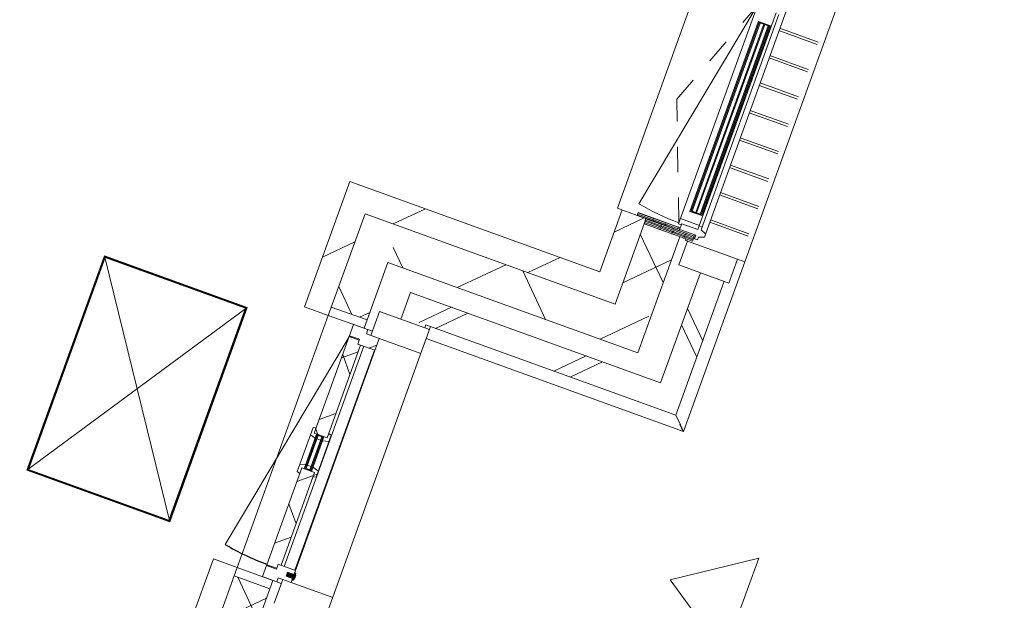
# Model space of a CAD drawing. Header units: metres. Extents: x 136266 to 136452, y 453403 to 453560.
# Tile 81 of 133: x 136425.31 to 136429.2, y 453454.72 to 453457.01. Entities that reach past the tile are written whole.
import ezdxf

# ---------------------------------------------------------------- set-up
doc = ezdxf.new("R2010")
doc.units = ezdxf.units.M
doc.linetypes.add('GS streep 0_60mm', pattern=[1.2, 0.6, -0.6])
for name, color, linetype, lineweight in [('A-DETL-BEBOUWING', 253, 'Continuous', 9), ('A-DETL-GENF', 92, 'Continuous', 5), ('A-DETL-GENF-4', 252, 'Continuous', 9), ('A-FLOR', 192, 'Continuous', 5), ('A-GENM-1', 8, 'Continuous', 5), ('A-GENM-3', 7, 'GS streep 0_60mm', 5)]:
    doc.layers.add(name, color=color, linetype=linetype, lineweight=lineweight)
pattern_1 = [(50.36799999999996, (1194.736809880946, 112.262393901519), (-308.0628471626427, 255.141690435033), [])]
pattern_2 = [(44.99999506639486, (-0.0001550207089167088, -0.0003047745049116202), (-141.4213440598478, 141.4213684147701), []), (134.9999950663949, (-0.0001550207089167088, -0.0003047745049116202), (-141.4213684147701, -141.4213440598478), [])]
pattern_3 = [(44.99999506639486, (-0.0001550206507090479, -0.0003047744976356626), (-141.4213440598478, 141.4213684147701), []), (134.9999950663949, (-0.0001550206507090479, -0.0003047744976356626), (-141.4213684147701, -141.4213440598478), [])]
pattern_4 = [(44.999995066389, (-0.0001551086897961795, -0.0003038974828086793), (-141.4213440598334, 141.4213684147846), [])]

# ---------------------------------------------------------------- blocks, each defined once
blk = doc.blocks.new('859-DO-0010 29-09-2022')
at = {"layer": 'A-DETL-BEBOUWING'}
h = blk.add_hatch(dxfattribs=at)
h.set_pattern_fill('FP_589', color=256, angle=44.99999999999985, style=0, pattern_type=2)
h.set_pattern_definition([(140.3679999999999, (157682.3175318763, 61236.02990674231), (-270.5777627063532, -326.7006494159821), []), (230.3679999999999, (157682.3175318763, 61236.02990674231), (326.7006494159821, -270.5777627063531), [])])
h.paths.add_polyline_path([(157701.9530757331, 59423.67802295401), (157851.2952323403, 59437.71085089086), (157819.7447575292, 59773.48179965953), (157670.402600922, 59759.44897172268)])
h.paths.add_polyline_path([(157575.6342362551, 60768.0063360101), (157724.9763928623, 60782.03916394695), (157651.350822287, 61565.58767894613), (157502.0086656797, 61551.55485100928), (157542.7383231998, 61118.09589895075)])
h.paths.add_polyline_path([(157407.2403010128, 62560.11221529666), (157556.58245762, 62574.14504323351), (157513.3396699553, 63034.34958622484), (157363.997513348, 63020.31675828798), (157387.3855599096, 62771.41316394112)])
h = blk.add_hatch(dxfattribs=at)
h.set_pattern_fill('FP_290', color=256, angle=44.99999999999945, style=0, pattern_type=2)
h.set_pattern_definition([(140.3679999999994, (157922.9940527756, 61079.74516596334), (-255.1416904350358, -308.0628471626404), []), (140.3679999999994, (157810.7316588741, 62274.4819758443), (-255.1416904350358, -308.0628471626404), [])])
h.paths.add_polyline_path([(157997.3809725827, 59219.16904939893), (158096.9424103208, 59228.52426802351), (158053.6745241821, 59688.9959175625), (157954.113086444, 59679.64069893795), (157987.960517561, 59319.42475519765)])
h.paths.add_polyline_path([(157839.511658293, 60899.2683112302), (157939.0730960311, 60908.62352985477), (157885.2805889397, 61481.10179684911), (157785.7191512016, 61471.74657822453), (157818.9496819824, 61118.09589895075)])
h.paths.add_polyline_path([(157671.1177230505, 62691.37419051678), (157770.6791607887, 62700.72940914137), (157749.0452177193, 62930.96523391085), (157649.4837799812, 62921.61001528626), (157649.9388464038, 62916.76704270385)])
for points in [[(157743.3256005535, 60672.27438554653), (157817.3253798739, 59884.74341303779), (157821.3078373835, 59885.11762178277), (157747.308058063, 60672.64859429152)], [(157762.2422737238, 60674.05187708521), (157836.2420530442, 59886.52090457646), (157840.2245105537, 59886.89511332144), (157766.2247312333, 60674.42608583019)], [(157781.158946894, 60675.82936862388), (157855.1587262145, 59888.29839611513), (157859.141183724, 59888.67260486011), (157785.1414044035, 60676.20357736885)], [(156862.9715634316, 58454.18764934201), (156858.9891059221, 58453.81344059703), (156871.9928598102, 58315.42304214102), (156875.9753173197, 58315.79725088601)], [(156881.8882366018, 58455.96514088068), (156877.9057790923, 58455.5909321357), (156890.9095329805, 58317.20053367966), (156894.89199049, 58317.57474242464)], [(156984.5244770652, 57898.13619819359), (157019.3709802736, 57901.4105247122), (157017.8770716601, 57917.30921135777), (156983.0305684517, 57914.03488483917)], [(157012.0623937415, 57893.67723488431), (157017.0404656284, 57894.14499581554), (157014.233900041, 57924.01342713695), (157009.2558281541, 57923.54566620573)]]:
    blk.add_hatch(color=256, dxfattribs=at).paths.add_polyline_path(points)
h = blk.add_hatch(dxfattribs=at)
h.set_pattern_fill('FP_1659', color=256, scale=0.9999999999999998, angle=-174.6320049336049, style=0, pattern_type=2)
h.set_pattern_definition([(5.367995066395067, (157625.4270740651, 59826.30305111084), (-4.75245106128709, 50.57721037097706), [50.79999999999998, 0, 0, 0]), (5.367995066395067, (157625.9023191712, 59821.24533007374), (-4.75245106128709, 50.57721037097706), [50.79999999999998, 0, 0, 0]), (5.367995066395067, (157626.3775642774, 59816.18760903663), (-4.75245106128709, 50.57721037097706), [50.79999999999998, 0, 0, 0]), (5.367995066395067, (157626.8528093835, 59811.12988799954), (-4.75245106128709, 50.57721037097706), [50.79999999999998, 0, 0, 0]), (5.367995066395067, (157627.3280544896, 59806.07216696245), (-4.75245106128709, 50.57721037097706), [50.79999999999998, 0, 0, 0]), (5.367995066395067, (157627.8032995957, 59801.01444592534), (-4.75245106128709, 50.57721037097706), [50.79999999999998, 0, 0, 0]), (5.367995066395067, (157628.2785447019, 59795.95672488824), (-4.75245106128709, 50.57721037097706), [50.79999999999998, 0, 0, 0]), (5.367995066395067, (157628.753789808, 59790.89900385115), (-4.75245106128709, 50.57721037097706), [50.79999999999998, 0, 0, 0]), (5.367995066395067, (157629.2290349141, 59785.84128281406), (-4.75245106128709, 50.57721037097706), [50.79999999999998, 0, 0, 0]), (5.367995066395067, (157629.7042800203, 59780.78356177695), (-4.75245106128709, 50.57721037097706), [50.79999999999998, 0, 0, 0])])
h.paths.add_polyline_path([(157646.2901886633, 59791.33303430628), (157630.3840946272, 59789.83842966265), (157631.5067208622, 59777.89105713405), (157807.7304656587, 59794.44979409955), (157806.6078394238, 59806.39716662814), (157667.2218265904, 59793.29986055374)])
h = blk.add_hatch(dxfattribs=at)
h.set_pattern_fill('FP_419', color=256, scale=0.9999999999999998, angle=-174.6320049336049, style=0, pattern_type=2)
h.set_pattern_definition([(5.367995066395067, (157664.3229541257, 59807.86096569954), (-4.75245106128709, 50.57721037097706), [50.79999999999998, 0, 0, 0]), (5.367995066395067, (157664.7981992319, 59802.80324466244), (-4.75245106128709, 50.57721037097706), [50.79999999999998, 0, 0, 0]), (5.367995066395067, (157665.2734443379, 59797.74552362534), (-4.75245106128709, 50.57721037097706), [50.79999999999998, 0, 0, 0]), (5.367995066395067, (157665.7486894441, 59792.68780258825), (-4.75245106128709, 50.57721037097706), [50.79999999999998, 0, 0, 0]), (5.367995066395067, (157666.2239345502, 59787.63008155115), (-4.75245106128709, 50.57721037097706), [50.79999999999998, 0, 0, 0]), (5.367995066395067, (157666.6991796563, 59782.57236051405), (-4.75245106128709, 50.57721037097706), [50.79999999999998, 0, 0, 0]), (5.367995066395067, (157667.1744247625, 59777.51463947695), (-4.75245106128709, 50.57721037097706), [50.79999999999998, 0, 0, 0]), (5.367995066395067, (157667.6496698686, 59772.45691843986), (-4.75245106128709, 50.57721037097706), [50.79999999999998, 0, 0, 0]), (5.367995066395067, (157668.1249149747, 59767.39919740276), (-4.75245106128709, 50.57721037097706), [50.79999999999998, 0, 0, 0]), (5.367995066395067, (157668.6001600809, 59762.34147636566), (-4.75245106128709, 50.57721037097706), [50.79999999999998, 0, 0, 0])])
h.paths.add_polyline_path([(157668.3444528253, 59781.35248802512), (157670.4026009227, 59759.44897172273), (157872.5123195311, 59778.44006553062), (157870.4541714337, 59800.34358183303)])
h = blk.add_hatch(dxfattribs=at)
h.set_pattern_fill('FP_250', color=256, angle=44.99999999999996, style=0, pattern_type=2)
h.set_pattern_definition(pattern_1)
h.paths.add_polyline_path([(157593.0364193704, 59513.88424206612), (157692.5978571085, 59523.23946069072), (157668.3444528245, 59781.35248802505), (157568.7830150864, 59771.99726940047), (157569.0559557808, 59769.09254113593)])
h = blk.add_hatch(dxfattribs=at)
h.set_pattern_fill('FP_250', color=256, angle=44.99999999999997, style=0, pattern_type=2)
h.set_pattern_definition([(50.36799999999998, (1194.736809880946, 112.2623939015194), (-308.0628471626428, 255.1416904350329), [])])
h.paths.add_polyline_path([(156556.9965417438, 59316.09300876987), (157701.9530757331, 59423.67802295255), (157692.5978571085, 59523.23946069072), (156547.6413231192, 59415.65444650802), (156556.6834765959, 59319.42475519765)])
h = blk.add_hatch(dxfattribs=at)
h.set_pattern_fill('FP_588', color=256, angle=44.99999999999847, style=0, pattern_type=2)
h.set_pattern_definition([(50.36799999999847, (157342.6305052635, 59239.25369476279), (-326.7006494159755, 270.5777627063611), []), (140.3679999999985, (157342.6305052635, 59239.25369476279), (-270.5777627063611, -326.7006494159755), [])])
h.paths.add_polyline_path([(156819.9329640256, 59190.1388987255), (157865.3280602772, 59288.36869428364), (157851.2952323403, 59437.71085089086), (156805.9001360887, 59339.48105533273), (156807.7847118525, 59319.42475519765)])
h = blk.add_hatch(dxfattribs=at)
h.set_pattern_fill('FP_250', color=256, angle=44.99999999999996, style=0, pattern_type=2)
h.set_pattern_definition(pattern_1)
h.paths.add_polyline_path([(156596.9199372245, 58891.21457321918), (156696.4813749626, 58900.56979184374), (156656.5579794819, 59325.44822739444), (156556.9965417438, 59316.09300876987)])
h = blk.add_hatch(dxfattribs=at)
h.set_pattern_fill('FP_587', color=256, angle=45.0000000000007, style=0, pattern_type=2)
h.set_pattern_definition([(140.3680000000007, (156973.7102700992, 57553.58891016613), (-270.5777627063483, -326.700649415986), []), (230.3680000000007, (156973.7102700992, 57553.58891016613), (326.7006494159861, -270.5777627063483), [])])
h.paths.add_polyline_path([(156992.1781580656, 55753.6634455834), (157141.5203146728, 55767.69627352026), (157111.2310838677, 56090.04463200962), (156961.8889272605, 56076.01180407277)])
h.paths.add_polyline_path([(156867.1205625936, 57084.56916836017), (157016.4627192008, 57098.60199629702), (156948.1696232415, 57825.40049178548), (156798.8274666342, 57811.36766384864), (156826.1348062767, 57520.75361144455)])
h.paths.add_polyline_path([(156693.2070483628, 58935.41629591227), (156842.5492049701, 58949.44912384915), (156805.9001360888, 59339.48105533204), (156656.5579794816, 59325.44822739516), (156657.1239706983, 59319.42475519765)])
h = blk.add_hatch(dxfattribs=at)
h.set_pattern_fill('FP_291', color=256, angle=44.99999999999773, style=0, pattern_type=2)
h.set_pattern_definition([(50.36799999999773, (157533.8187438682, 59075.17027329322), (-308.0628471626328, 255.141690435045), []), (50.36799999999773, (158728.5569679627, 59187.43266719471), (-308.0628471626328, 255.141690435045), [])])
h.paths.add_polyline_path([(156961.3410949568, 59021.37781610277), (158106.2976289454, 59128.96283028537), (158096.9424103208, 59228.52426802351), (156951.9858763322, 59120.93925384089)])
h = blk.add_hatch(dxfattribs=at)
h.set_pattern_fill('FP_1054', color=256, angle=5.367995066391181, style=0, pattern_type=2)
h.set_pattern_definition([(44.99999506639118, (-0.0001550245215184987, -0.0003047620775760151), (-282.8426881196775, 282.8427368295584), []), (44.99999506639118, (1199.999534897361, 0.0002923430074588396), (-282.8426881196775, 282.8427368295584), [])])
h.paths.add_polyline_path([(156882.2604219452, 58900.95150188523), (157091.3394411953, 58920.59746099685), (157081.9842225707, 59020.15889873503), (156872.9052033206, 59000.5129396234)])
h = blk.add_hatch(dxfattribs=at)
h.set_pattern_fill('FP_292', color=256, angle=44.99999999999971, style=0, pattern_type=2)
h.set_pattern_definition([(140.3679999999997, (157203.5694714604, 57512.42115336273), (-255.1416904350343, -308.0628471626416), []), (140.3679999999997, (157091.3070775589, 58707.1579632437), (-255.1416904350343, -308.0628471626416), [])])
h.paths.add_polyline_path([(157246.6752630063, 55984.75396508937), (157346.2367007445, 55994.10918371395), (157345.0672984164, 56006.55436343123), (157245.5058606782, 55997.19914480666)])
h.paths.add_polyline_path([(157130.9044325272, 57216.82675709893), (157230.4658702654, 57226.1819757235), (157207.2929937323, 57472.79565700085), (157187.4673976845, 57470.93275918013), (157167.8214385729, 57680.01177843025), (157187.6462691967, 57681.88282215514), (157176.673363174, 57798.6602427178), (157077.1119254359, 57789.30502409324), (157102.3461650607, 57520.75361144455)])
h.paths.add_polyline_path([(156962.5104972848, 59008.93263638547), (157062.071935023, 59018.28785501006), (157060.902532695, 59030.73303472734), (156961.3410949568, 59021.37781610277)])
h = blk.add_hatch(dxfattribs=at)
h.set_pattern_fill('FP_782', color=256, angle=-84.63200493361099, style=0, pattern_type=2)
h.set_pattern_definition(pattern_4)
h.paths.add_polyline_path([(156696.4813748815, 58900.56979270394), (156845.8235314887, 58914.60262064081), (156842.5492049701, 58949.44912384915), (156693.2070483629, 58935.41629591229)])
h = blk.add_hatch(dxfattribs=at)
h.set_pattern_fill('FP_590', color=256, scale=0.9999999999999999, angle=95.36799506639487, style=0, pattern_type=2)
h.set_pattern_definition(pattern_2)
h.paths.add_polyline_path([(156850.1002992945, 58847.70935212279), (156921.7845344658, 58854.44510953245), (156917.1069251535, 58904.22582840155), (156863.3437487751, 58899.17401034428), (156861.7533616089, 58916.09945475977), (156802.0164989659, 58910.48632358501), (156806.4134517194, 58863.69244784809), (156848.2292555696, 58867.62163967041)])
h = blk.add_hatch(dxfattribs=at)
h.set_pattern_fill('FP_591', color=256, scale=0.9999999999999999, angle=95.36799506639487, style=0, pattern_type=2)
h.set_pattern_definition(pattern_3)
h.paths.add_polyline_path([(156896.410654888, 57905.91141680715), (156938.226458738, 57909.84060862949), (156936.6360715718, 57926.76605304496), (156948.5834441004, 57927.88867927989), (156912.0980914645, 58316.17828645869), (156858.334915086, 58311.12646840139), (156890.3490211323, 57970.42139738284)])
h.paths.add_polyline_path([(156844.7698480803, 58455.49055312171), (156898.5330244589, 58460.54237117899), (156862.047671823, 58848.83197835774), (156850.1002992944, 58847.70935212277), (156848.5099121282, 58864.63479653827), (156806.6941082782, 58860.70560471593)])
h = blk.add_hatch(dxfattribs=at)
h.set_pattern_fill('FP_591', color=256, scale=0.9999999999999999, angle=95.36799506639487, style=0, pattern_type=2)
h.set_pattern_definition(pattern_3)
h.paths.add_polyline_path([(156860.5314994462, 58287.74966602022), (156858.334915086, 58311.12646840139), (156868.2910588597, 58312.06199026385), (156866.7006716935, 58328.98743467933), (156845.3486345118, 58321.0602570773), (156848.2833201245, 58289.82832860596)])
h.paths.add_polyline_path([(156913.8755830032, 58297.26161328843), (156925.5221487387, 58301.58552834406), (156923.0817576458, 58327.55700539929), (156897.5647173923, 58331.88755245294), (156899.1551045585, 58314.96210803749), (156912.0980914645, 58316.17828645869)])
h.paths.add_polyline_path([(156856.3163790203, 58439.50063056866), (156854.7259918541, 58456.42607498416), (156844.7698480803, 58455.49055312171), (156842.5732637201, 58478.86735550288), (156830.9266979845, 58474.54344044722), (156833.8613835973, 58443.31151197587)])
h.paths.add_polyline_path([(156887.1804247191, 58442.40074834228), (156911.4441033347, 58451.40890470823), (156909.0037122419, 58477.38038176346), (156896.7555329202, 58479.45904434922), (156898.5330244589, 58460.54237117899), (156885.5900375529, 58459.32619275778)])
h = blk.add_hatch(color=256, dxfattribs=at)
h.paths.add_polyline_path([(156885.8706941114, 58456.33934962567), (156881.8882366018, 58455.96514088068), (156883.1979672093, 58442.02653959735), (156887.1804247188, 58442.40074834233)])
h.paths.add_polyline_path([(156898.8744479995, 58317.94895116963), (156897.5647173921, 58331.887552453), (156893.5822598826, 58331.51334370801), (156894.89199049, 58317.57474242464)])
h.paths.add_polyline_path([(156858.9891059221, 58453.81344059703), (156855.0066484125, 58453.43923185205), (156856.31637902, 58439.50063056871), (156860.2988365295, 58439.87483931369)])
h.paths.add_polyline_path([(156871.9928598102, 58315.42304214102), (156870.6831292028, 58329.36164342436), (156866.7006716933, 58328.98743467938), (156868.0104023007, 58315.04883339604)])
h = blk.add_hatch(dxfattribs=at)
h.set_pattern_fill('FP_590', color=256, scale=0.9999999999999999, angle=95.36799506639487, style=0, pattern_type=2)
h.set_pattern_definition(pattern_2)
h.paths.add_polyline_path([(156901.0882642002, 57856.13069793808), (156960.8251268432, 57861.74382911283), (156959.234739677, 57878.66927352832), (157012.9979160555, 57883.72109158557), (157008.3203067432, 57933.50181045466), (156936.6360715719, 57926.76605304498), (156938.5071152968, 57906.85376549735), (156896.6913114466, 57902.92457367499)])
h = blk.add_hatch(dxfattribs=at)
h.set_pattern_fill('FP_250', color=256, angle=44.99999999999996, style=0, pattern_type=2)
h.set_pattern_definition([(50.36799999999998, (1194.736809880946, 112.2623939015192), (-308.0628471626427, 255.141690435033), [])])
h.paths.add_polyline_path([(156906.6495482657, 55594.96607035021), (157006.2109860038, 55604.3212889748), (156959.8307791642, 56097.91532037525), (156860.2693414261, 56088.56010175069), (156894.7051477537, 55722.08246769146)])
h.paths.add_polyline_path([(156769.617272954, 57053.31043343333), (156869.1787106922, 57062.66565205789), (156795.5531401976, 57846.21416619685), (156695.9917024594, 57836.85894757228), (156767.9470210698, 57071.08582550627)])
h = blk.add_hatch(dxfattribs=at)
h.set_pattern_fill('FP_782', color=256, angle=-84.63200493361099, style=0, pattern_type=2)
h.set_pattern_definition(pattern_4)
h.paths.add_polyline_path([(156798.8274666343, 57811.36766384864), (156948.1696232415, 57825.40049178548), (156944.8952967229, 57860.24699499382), (156795.5531401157, 57846.21416705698)])
blk.add_arc((156806.8812126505, 58858.71437596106), 954.9999999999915, 264.3679950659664, 275.3679950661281)
blk.add_open_spline([(158160.7489597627, 59083.93418906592), (158160.8167884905, 59083.87753147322), (158160.3953300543, 59084.22665045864), (158158.5086849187, 59085.79136898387), (158156.2478959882, 59087.65895540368), (158154.2171582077, 59089.34532890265), (158151.8653132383, 59091.28915659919), (158149.2469183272, 59093.46102179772), (158146.3912770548, 59095.82524064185), (158142.3274481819, 59099.18368410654), (158139.1258141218, 59101.88050559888), (158136.8933508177, 59103.69172073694)], degree=3, knots=[0.5, 0.5, 0.5, 0.5, 0.5833333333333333, 0.6666666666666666, 0.7083333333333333, 0.75, 0.7916666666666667, 0.8333333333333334, 0.875, 0.9166666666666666, 1, 1, 1, 1])
for p, q in [((158160.7615172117, 59083.92417660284), (157829.826613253, 62605.84666270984)), ((157548.8707275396, 59770.1262256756), (157458.2186590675, 60734.87655735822)), ((157826.3023431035, 60687.10206984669), (157986.6816887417, 60702.17199928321)), ((157827.237864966, 60677.14592607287), (157987.6172106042, 60692.2158555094)), ((157837.0608445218, 60572.60641644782), (157997.4401901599, 60587.67634588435)), ((157837.9963663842, 60562.65027267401), (157998.3757120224, 60577.72020211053)), ((157847.81934594, 60458.11076304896), (158008.1986915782, 60473.18069248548)), ((157848.7548678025, 60448.15461927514), (158009.1342134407, 60463.22454871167)), ((157858.5778473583, 60343.61510965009), (158018.9571929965, 60358.68503908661)), ((157859.5133692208, 60333.65896587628), (158019.892714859, 60348.7288953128)), ((157869.3363487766, 60229.11945625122), (158029.7156944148, 60244.18938568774)), ((157870.271870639, 60219.16331247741), (158030.6512162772, 60234.23324191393)), ((157880.0948501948, 60114.62380285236), (158040.474195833, 60129.69373228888)), ((157881.0303720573, 60104.66765907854), (158041.4097176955, 60119.73758851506)), ((157890.8533516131, 60000.12814945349), (158051.2326972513, 60015.19807889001)), ((157891.7888734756, 59990.17200567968), (158052.1682191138, 60005.2419351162)), ((157901.6118530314, 59885.63249605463), (158061.9911986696, 59900.70242549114)), ((157902.5473748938, 59875.67635228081), (158062.926720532, 59890.74628171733)), ((158094.1000244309, 59793.23496461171), (157855.1525738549, 59770.78243991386)), ((157870.4541714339, 59800.34358183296), (157869.9864105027, 59805.32165371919)), ((158073.5868117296, 59690.86696128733), (158064.231593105, 59790.42839902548)), ((158093.5211673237, 59793.25569856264), (158094.0930270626, 59793.30943295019)), ((157631.5067208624, 59777.89105713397), (157548.8707275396, 59770.1262256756)), ((157568.7830150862, 59771.99726940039), (157593.0364193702, 59513.88424206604)), ((157670.4026009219, 59759.4489717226), (157701.9530757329, 59423.67802295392)), ((157865.3280602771, 59288.36869428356), (157819.7447575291, 59773.48179965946)), ((157845.2079450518, 59769.84800004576), (157844.6466319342, 59775.8216863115)), ((157853.247833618, 59770.60346237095), (157845.2079450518, 59769.84800004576)), ((157855.1351261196, 59770.78080044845), (157853.247833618, 59770.60346237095)), ((157855.1525738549, 59770.78243991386), (157864.5077924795, 59671.22100217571)), ((157864.5077924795, 59671.22100217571), (158073.5868117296, 59690.86696128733)), ((157954.1130864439, 59679.64069893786), (157997.3809725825, 59219.16904939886)), ((158106.2976289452, 59128.96283028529), (158053.674524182, 59688.99591756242)), ((158106.3469033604, 59128.99069358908), (158053.725962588, 59689.00075093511)), ((157593.0364193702, 59513.88424206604), (156547.6413231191, 59415.65444650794)), ((156547.6413231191, 59415.65444650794), (156596.9199372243, 58891.2145732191)), ((157701.9530757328, 59423.6780229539), (156656.5579794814, 59325.44822739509)), ((156696.4813749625, 58900.56979184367), (156656.5579794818, 59325.44822739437)), ((156819.9329640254, 59190.13889872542), (157865.3280602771, 59288.36869428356)), ((157997.3809725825, 59219.16904939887), (156951.9858763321, 59120.93925384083)), ((156845.8235314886, 58914.60262064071), (156819.9329640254, 59190.13889872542)), ((157060.9025326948, 59030.73303472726), (158106.2976289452, 59128.96283028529)), ((158136.8933508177, 59103.69172073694), (158106.3469033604, 59128.99069358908)), ((156951.9858763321, 59120.93925384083), (156962.5104972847, 59008.93263638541)), ((157085.4865141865, 58982.88631295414), (158160.7611362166, 59083.92371658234)), ((157081.9842225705, 59020.15889873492), (156872.9052033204, 59000.51293962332)), ((157062.0719350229, 59018.28785500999), (157060.9025326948, 59030.73303472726)), ((157196.5856507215, 57800.53128644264), (157080.8148202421, 59032.60407845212)), ((156872.9052033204, 59000.51293962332), (156882.260421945, 58900.95150188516)), ((156842.54920497, 58949.44912384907), (156693.2070483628, 58935.41629591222)), ((156596.9199372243, 58891.2145732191), (156696.4813749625, 58900.56979184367)), ((156696.4813748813, 58900.56979270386), (156845.8235314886, 58914.60262064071)), ((156880.670034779, 58917.87694629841), (156802.0164989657, 58910.4863235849)), ((156802.0164989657, 58910.4863235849), (156844.7698480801, 58455.49055312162)), ((156863.343748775, 58899.17401034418), (156861.7533616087, 58916.09945475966)), ((157091.3394411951, 58920.59746099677), (156863.343748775, 58899.17401034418)), ((157012.9979160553, 57883.72109158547), (156917.1069251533, 58904.22582840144)), ((156806.8812126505, 58858.71437596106), (156713.1586490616, 57908.32441332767)), ((156806.4134517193, 58863.69244784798), (156848.2292555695, 58867.6216396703)), ((156848.5099121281, 58864.63479653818), (156806.6941082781, 58860.70560471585)), ((156848.2292555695, 58867.6216396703), (156850.1002992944, 58847.70935212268)), ((156850.1002992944, 58847.70935212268), (156921.7845344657, 58854.44510953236)), ((156875.3540651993, 58850.08230400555), (156961.8898374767, 57929.13900492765)), ((157005.9171170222, 57933.27599646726), (156919.3813447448, 58854.21929554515)), ((156898.5330244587, 58460.54237117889), (156862.0476718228, 58848.83197835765)), ((155795.8578055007, 58736.09315548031), (156393.2264319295, 58792.2244672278)), ((156391.4223075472, 58790.04613410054), (155798.0361386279, 58734.28903109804)), ((156388.7161209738, 58786.77863440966), (155801.3036383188, 58731.58284452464)), ((156393.2264319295, 58792.2244672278), (155880.0547731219, 57840.04021583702)), ((156471.9775667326, 57900.68183854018), (156388.7161209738, 58786.77863440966)), ((156475.2450664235, 57897.97565196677), (156391.4223075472, 58790.04613410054)), ((156393.2264319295, 58792.2244672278), (156477.4233995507, 57896.1715275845)), ((155795.8578055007, 58736.09315548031), (155880.0547731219, 57840.04021583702)), ((156477.4233995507, 57896.1715275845), (155795.8578055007, 58736.09315548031)), ((155798.0361386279, 58734.28903109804), (155881.8588975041, 57842.21854896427)), ((155801.3036383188, 58731.58284452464), (155884.5650840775, 57845.48604865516)), ((156842.5732637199, 58478.8673555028), (156830.9266979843, 58474.54344044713)), ((156830.9266979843, 58474.54344044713), (156848.2833201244, 58289.82832860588)), ((156844.7698480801, 58455.49055312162), (156842.5732637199, 58478.8673555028)), ((156844.7698480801, 58455.49055312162), (156898.5330244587, 58460.54237117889)), ((156909.0037122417, 58477.38038176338), (156896.75553292, 58479.45904434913)), ((156925.5221487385, 58301.58552834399), (156909.0037122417, 58477.38038176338)), ((156833.8613835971, 58443.31151197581), (156856.3163790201, 58439.50063056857)), ((156868.2910588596, 58312.06199026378), (156854.7259918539, 58456.42607498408)), ((156855.0066484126, 58453.4392318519), (156854.7259918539, 58456.42607498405)), ((156885.8706941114, 58456.33934962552), (156854.7259918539, 58456.42607498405)), ((156855.0066484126, 58453.4392318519), (156885.5900375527, 58459.32619275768)), ((156885.8706941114, 58456.33934962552), (156855.0066484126, 58453.4392318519)), ((156856.31637902, 58439.50063056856), (156860.2988365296, 58439.87483931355)), ((156858.9891059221, 58453.81344059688), (156871.9928598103, 58315.42304214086)), ((156875.9753173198, 58315.79725088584), (156862.9715634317, 58454.18764934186)), ((156864.2812940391, 58440.24904805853), (156879.2155096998, 58441.65233085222)), ((156877.9057790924, 58455.59093213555), (156890.9095329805, 58317.20053367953)), ((156894.8919904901, 58317.57474242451), (156881.8882366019, 58455.96514088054)), ((156883.1979672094, 58442.02653959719), (156887.1804247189, 58442.40074834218)), ((156885.5900375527, 58459.32619275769), (156899.1551045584, 58314.96210803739)), ((156887.1804247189, 58442.4007483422), (156911.4441033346, 58451.40890470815)), ((156866.7006716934, 58328.98743467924), (156845.3486345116, 58321.06025707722)), ((156912.0980914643, 58316.17828645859), (156858.3349150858, 58311.12646840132)), ((156858.3349150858, 58311.12646840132), (156896.4106548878, 57905.91141680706)), ((156870.6831292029, 58329.36164342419), (156866.7006716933, 58328.98743467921)), ((156898.8744479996, 58317.9489511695), (156868.0104023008, 58315.04883339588)), ((156868.0104023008, 58315.04883339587), (156875.9753173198, 58315.79725088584)), ((156899.1551045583, 58314.96210803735), (156868.0104023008, 58315.04883339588)), ((156868.2910588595, 58312.06199026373), (156898.8744479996, 58317.9489511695)), ((156889.5998023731, 58331.13913496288), (156874.6655867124, 58329.73585216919)), ((156890.9095329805, 58317.20053367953), (156894.8919904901, 58317.57474242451)), ((156897.5647173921, 58331.88755245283), (156893.5822598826, 58331.51334370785)), ((156923.0817576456, 58327.55700539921), (156897.5647173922, 58331.88755245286)), ((156899.1551045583, 58314.96210803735), (156898.8744479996, 58317.9489511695)), ((156948.5834441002, 57927.88867927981), (156912.0980914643, 58316.17828645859)), ((156848.2833201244, 58289.82832860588), (156860.531499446, 58287.74966602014)), ((156913.875583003, 58297.26161328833), (156925.5221487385, 58301.58552834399)), ((157008.320306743, 57933.50181045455), (156936.6360715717, 57926.76605304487)), ((156936.6360715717, 57926.76605304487), (156938.5071152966, 57906.85376549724)), ((157017.8756084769, 57917.32478305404), (156983.0291052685, 57914.05045653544)), ((157017.87707166, 57917.30921135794), (156983.0305684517, 57914.03488483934)), ((157014.2339000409, 57924.01342713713), (157009.255828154, 57923.54566620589)), ((157009.255828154, 57923.54566620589), (157012.0623937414, 57893.67723488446)), ((157017.0404656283, 57894.14499581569), (157014.2339000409, 57924.01342713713)), ((157019.3709802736, 57901.41052471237), (157017.87707166, 57917.30921135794)), ((156477.4233995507, 57896.1715275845), (155880.0547731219, 57840.04021583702)), ((155881.8588975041, 57842.21854896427), (156475.2450664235, 57897.97565196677)), ((155884.5650840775, 57845.48604865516), (156471.9775667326, 57900.68183854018)), ((156896.4106548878, 57905.91141680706), (156938.2264587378, 57909.84060862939)), ((156896.6913114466, 57902.92457367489), (156896.4106548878, 57905.91141680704)), ((156938.5071152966, 57906.85376549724), (156896.6913114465, 57902.92457367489)), ((156896.6913114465, 57902.92457367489), (156901.0882642, 57856.13069793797)), ((156959.2347396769, 57878.66927352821), (157187.230432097, 57900.09272418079)), ((156960.8251268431, 57861.74382911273), (156959.2347396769, 57878.66927352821)), ((156978.1514128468, 57880.44676506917), (156987.5066314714, 57780.88532733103)), ((156983.0305684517, 57914.03488483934), (156984.5244770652, 57898.13619819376)), ((156984.5244770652, 57898.13619819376), (157019.3709802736, 57901.41052471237)), ((156984.5259402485, 57898.12062649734), (157019.3724434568, 57901.39495301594)), ((157012.0623937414, 57893.67723488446), (157017.0404656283, 57894.14499581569)), ((156795.5531401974, 57846.21416619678), (156695.9917024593, 57836.85894757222)), ((156944.8952967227, 57860.24699499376), (156795.5531401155, 57846.2141670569)), ((156867.1205625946, 57084.56916836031), (156795.5531401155, 57846.2141670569)), ((156901.0882642, 57856.13069793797), (156979.7418000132, 57863.52132065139)), ((157016.4627192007, 57098.60199629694), (156944.8952967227, 57860.24699499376)), ((156695.9917024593, 57836.85894757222), (156770.7866752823, 57040.86525371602)), ((156798.8274666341, 57811.36766384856), (156948.1696232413, 57825.40049178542))]:
    blk.add_line(p, q, dxfattribs=at)
at = {"layer": 'A-DETL-GENF'}
for p, q in [((158643.2944809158, 58757.99389436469), (158363.3206049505, 58530.80536301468)), ((158680.7153554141, 58359.74814341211), (158643.2944809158, 58757.99389436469)), ((158363.3206049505, 58530.80536301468), (158680.7153554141, 58359.74814341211))]:
    blk.add_line(p, q, dxfattribs=at)
at = {"layer": 'A-DETL-GENF-4'}
for p, q in [((157806.6078394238, 59806.39716662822), (157630.3840946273, 59789.83842966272)), ((157630.3840946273, 59789.83842966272), (157631.5067208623, 59777.89105713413)), ((157631.5067208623, 59777.89105713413), (157870.4541714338, 59800.34358183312)), ((157807.7304656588, 59794.44979409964), (157806.6078394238, 59806.39716662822)), ((157872.5123195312, 59778.44006553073), (157870.4541714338, 59800.34358183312)), ((157668.3444528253, 59781.35248802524), (157670.4026009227, 59759.44897172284)), ((157670.4026009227, 59759.44897172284), (157872.5123195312, 59778.44006553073))]:
    blk.add_line(p, q, dxfattribs=at)
at = {"layer": 'A-FLOR'}
blk.add_line((156795.5531401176, 57846.21416705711), (156696.4813750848, 58900.56979056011), dxfattribs=at)
at = {"layer": 'A-GENM-1'}
for p, q in [((157908.3476102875, 59813.9482608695), (157819.5665855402, 60758.78630500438)), ((157707.8440380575, 60729.20468260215), (157618.4395821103, 59822.60232034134)), ((157707.3762771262, 60734.18275448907), (157793.5378406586, 59817.22191292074)), ((157872.7192299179, 59829.68415970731), (157787.493188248, 60736.68885750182)), ((157884.3859458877, 59833.79362907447), (157799.7212173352, 60734.82464060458)), ((157788.8432053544, 60679.5646292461), (157739.0624864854, 60674.88701993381)), ((157739.3431430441, 60671.90017680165), (157788.8432053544, 60679.5646292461)), ((157789.1238619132, 60676.57778611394), (157788.8432053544, 60679.5646292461)), ((157789.1238619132, 60676.57778611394), (157739.0624864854, 60674.88701993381)), ((157739.0624864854, 60674.88701993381), (157739.3431430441, 60671.90017680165)), ((157739.3431430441, 60671.90017680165), (157789.1238619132, 60676.57778611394)), ((157739.3431430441, 60671.90017680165), (157813.3429223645, 59884.3692042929)), ((157743.3256005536, 60672.27438554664), (157817.3253798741, 59884.74341303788)), ((157821.3078373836, 59885.11762178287), (157747.3080580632, 60672.64859429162)), ((157762.2422737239, 60674.05187708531), (157836.2420530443, 59886.52090457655)), ((157840.2245105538, 59886.89511332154), (157766.2247312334, 60674.4260858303)), ((157781.1589468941, 60675.82936862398), (157855.1587262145, 59888.29839611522)), ((157785.1414044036, 60676.20357736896), (157859.1411837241, 59888.67260486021)), ((157789.1238619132, 60676.57778611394), (157863.1236412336, 59889.04681360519)), ((157813.3429223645, 59884.3692042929), (157863.1236412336, 59889.04681360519)), ((157863.4042977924, 59886.05997047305), (157813.3429223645, 59884.3692042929)), ((157821.3078373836, 59885.11762178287), (157813.3429223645, 59884.3692042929)), ((157813.6235789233, 59881.38236116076), (157813.3429223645, 59884.3692042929)), ((157813.6235789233, 59881.38236116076), (157863.1236412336, 59889.04681360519)), ((157863.4042977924, 59886.05997047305), (157813.6235789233, 59881.38236116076)), ((157836.2420530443, 59886.52090457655), (157840.2245105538, 59886.89511332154)), ((157855.1587262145, 59888.29839611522), (157859.1411837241, 59888.67260486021)), ((157863.1236412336, 59889.04681360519), (157863.4042977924, 59886.05997047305)), ((157871.0820666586, 59847.10741131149), (157791.4329164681, 59839.62323641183)), ((157805.0174522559, 59823.3226110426), (157872.7192299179, 59829.68415970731)), ((157805.0174522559, 59823.32261104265), (157806.607839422, 59806.39716662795)), ((157805.4852131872, 59818.3445391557), (157805.0174522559, 59823.3226110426)), ((157883.2633196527, 59845.74100160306), (157871.3159471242, 59844.6183753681)), ((157871.3159471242, 59844.6183753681), (157872.7192299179, 59829.68415970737)), ((157907.0378796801, 59827.88686215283), (157884.3859458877, 59833.79362907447)), ((157793.5378406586, 59817.22191292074), (157805.4852131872, 59818.3445391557)), ((157807.2627047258, 59799.4278659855), (157874.9644823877, 59805.78941465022)), ((157874.9644823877, 59805.78941465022), (157876.3677651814, 59790.8551989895)), ((157876.3677651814, 59790.8551989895), (157888.31513771, 59791.97782522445)), ((157887.1925114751, 59803.92519775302), (157908.3476102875, 59813.9482608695)), ((157888.31513771, 59791.97782522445), (157887.1925114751, 59803.92519775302))]:
    blk.add_line(p, q, dxfattribs=at)
blk.add_arc((157707.8440380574, 60729.20468260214), 911.0000000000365, 264.3679950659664, 275.3679950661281, dxfattribs=at)
at = {"layer": 'A-GENM-3'}
for p, q in [((157577.3924037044, 60259.44043831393), (157707.8440380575, 60729.20468260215)), ((157793.0700797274, 59822.19998480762), (157577.3924037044, 60259.44043831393))]:
    blk.add_line(p, q, dxfattribs=at)

msp = doc.modelspace()

# ---------------------------------------------------------------- block references
at = {"xscale": 0.001, "yscale": 0.001, "zscale": 0.001, "rotation": 334.7650131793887}
msp.add_blockref('859-DO-0010 29-09-2022', (136259.6791283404, 453469.3710543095), dxfattribs=at)

doc.saveas('drawing.dxf')
